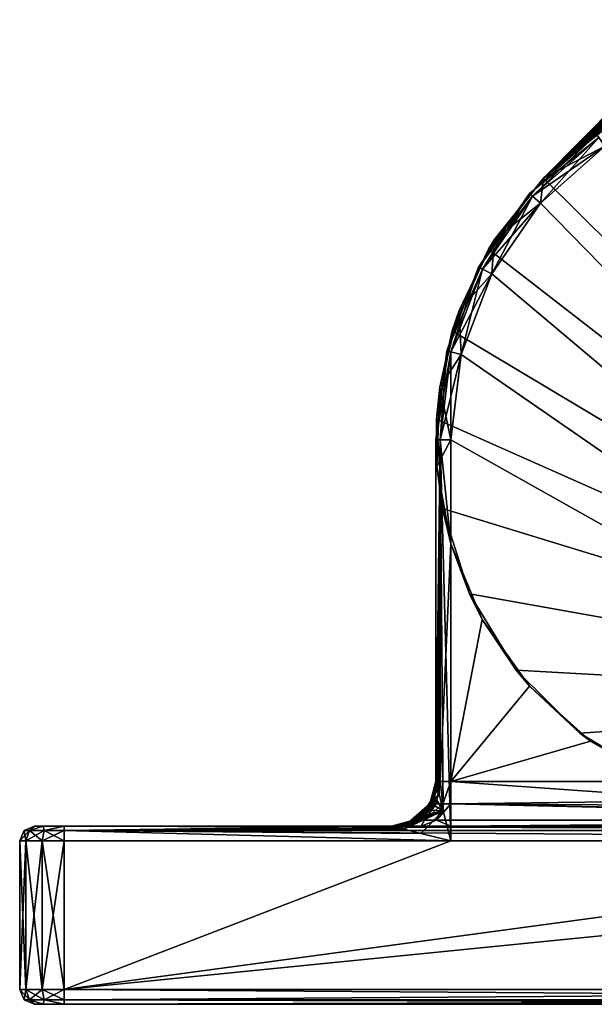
# Model space of a CAD drawing. Header units: metres. Extents: x 0 to 723, y -674 to 49.
# Tile 10 of 24: x 459 to 478, y -674 to -641. Entities that reach past the tile are written whole.
import ezdxf

# ---------------------------------------------------------------- set-up
doc = ezdxf.new("R2010")
doc.units = ezdxf.units.M

msp = doc.modelspace()

# ---------------------------------------------------------------- linework, layer by layer
at = {"layer": 'Y2A6901'}
for points in [[(642.986145, -482.976898, 1998), (476.57431, -646.50293, 1998), (645.994873, -483.144623, 1998)], [(476.57431, -646.50293, 1998), (642.986145, -482.976898, 1998), (634.919312, -486.653442, 1998)], [(645.994873, -483.144623, 1998), (476.57431, -646.50293, 1998), (648.876038, -484.027496, 1998)], [(648.876038, -484.027496, 1998), (476.57431, -646.50293, 1998), (651.462219, -485.574249, 1998)], [(651.462219, -485.574249, 1998), (476.57431, -646.50293, 1998), (653.603088, -487.694946, 1998)], [(476.57431, -646.50293, 1992), (635.842407, -486.468262, 1992), (633.924072, -488.633606, 1992)], [(635.842407, -486.468262, 1992), (476.57431, -646.50293, 1992), (634.919312, -486.653442, 1992)], [(634.919312, -486.653442, 1992), (476.57431, -646.50293, 1992), (634.919312, -486.653442, 1998)], [(476.57431, -646.50293, 1992), (476.57431, -646.50293, 1998), (634.919312, -486.653442, 1998)], [(653.603088, -487.694946, 1998), (476.57431, -646.50293, 1998), (655.174194, -490.266388, 1998)], [(633.924072, -488.633606, 1992), (632.579651, -491.195129, 1992), (476.57431, -646.50293, 1992)], [(655.174194, -490.266388, 1998), (476.57431, -646.50293, 1998), (656.08429, -493.139099, 1998)], [(632.579651, -491.195129, 1992), (631.887329, -494.003937, 1992), (476.57431, -646.50293, 1992)], [(656.08429, -493.139099, 1998), (476.57431, -646.50293, 1998), (656.280457, -496.146118, 1998)], [(631.887329, -496.89682, 1992), (476.57431, -646.50293, 1992), (631.887329, -494.003937, 1992)], [(656.280457, -496.146118, 1998), (476.57431, -646.50293, 1998), (655.751343, -499.112701, 1998)], [(632.579651, -499.705627, 1992), (476.57431, -646.50293, 1992), (631.887329, -496.89682, 1992)], [(655.751343, -499.112701, 1998), (476.57431, -646.50293, 1998), (654.527588, -501.866455, 1998)], [(633.924072, -502.267151, 1992), (476.57431, -646.50293, 1992), (632.579651, -499.705627, 1992)], [(654.527588, -501.866455, 1998), (476.57431, -646.50293, 1998), (652.680359, -504.247314, 1998)], [(635.842407, -504.432526, 1992), (476.57431, -646.50293, 1992), (633.924072, -502.267151, 1992)], [(652.680359, -504.247314, 1998), (476.57431, -646.50293, 1998), (494.335358, -664.096802, 1998)], [(638.223145, -506.075867, 1992), (476.57431, -646.50293, 1992), (635.842407, -504.432526, 1992)], [(640.92804, -507.101685, 1992), (476.57431, -646.50293, 1992), (638.223145, -506.075867, 1992)], [(643.799866, -507.450378, 1992), (476.57431, -646.50293, 1992), (640.92804, -507.101685, 1992)], [(649.507446, -507.450378, 1992), (476.57431, -646.50293, 1992), (643.799866, -507.450378, 1992)], [(476.57431, -646.50293, 1992), (649.507446, -507.450378, 1992), (478.638062, -645.424072, 1992)], [(476.09845, -647.010803, 1991.5), (476.208069, -647.10791, 1991.853516), (478.354004, -645.012573, 1991.5)], [(476.09845, -647.010803, 1988.5), (476.09845, -647.010803, 1991.5), (478.354004, -645.012573, 1988.5)], [(476.09845, -647.010803, 1991.5), (478.354004, -645.012573, 1991.5), (478.354004, -645.012573, 1988.5)], [(478.354004, -645.012573, 1988.5), (478.437195, -645.133057, 1988.146484), (476.09845, -647.010803, 1988.5)], [(476.208069, -647.10791, 1991.853516), (478.437195, -645.133057, 1991.853516), (478.354004, -645.012573, 1991.5)], [(478.437195, -645.133057, 1988.146484), (476.208069, -647.10791, 1988.146484), (476.09845, -647.010803, 1988.5)], [(476.208069, -647.10791, 1991.853516), (476.472687, -647.342407, 1992), (478.437195, -645.133057, 1991.853516)], [(478.437195, -645.133057, 1988.146484), (478.638062, -645.424072, 1988), (476.208069, -647.10791, 1988.146484)], [(478.638062, -645.424072, 1988), (476.472687, -647.342407, 1988), (476.208069, -647.10791, 1988.146484)], [(476.472687, -647.342407, 1992), (478.638062, -645.424072, 1992), (478.437195, -645.133057, 1991.853516)], [(476.472687, -647.342407, 1992), (476.57431, -646.50293, 1992), (478.638062, -645.424072, 1992)], [(478.638062, -645.424072, 1988), (497.454834, -668.799866, 1988), (476.472687, -647.342407, 1988)], [(476.57431, -646.50293, 1998), (476.57431, -646.50293, 1992), (474.727112, -648.883789, 1998)], [(476.57431, -646.50293, 1992), (474.916107, -648.577881, 1992), (474.727112, -648.883789, 1998)], [(476.57431, -646.50293, 1998), (474.727112, -648.883789, 1998), (494.335358, -664.096802, 1998)], [(476.57431, -646.50293, 1992), (476.472687, -647.342407, 1992), (474.916107, -648.577881, 1992)], [(474.386627, -649.490784, 1991.5), (474.516296, -649.558899, 1991.853516), (476.09845, -647.010803, 1991.5)], [(474.386627, -649.490784, 1988.5), (474.386627, -649.490784, 1991.5), (476.09845, -647.010803, 1988.5)], [(474.386627, -649.490784, 1991.5), (476.09845, -647.010803, 1991.5), (476.09845, -647.010803, 1988.5)], [(476.09845, -647.010803, 1988.5), (476.208069, -647.10791, 1988.146484), (474.386627, -649.490784, 1988.5)], [(476.208069, -647.10791, 1988.146484), (474.516296, -649.558899, 1988.146484), (474.386627, -649.490784, 1988.5)], [(474.516296, -649.558899, 1991.853516), (476.208069, -647.10791, 1991.853516), (476.09845, -647.010803, 1991.5)], [(474.516296, -649.558899, 1991.853516), (474.829346, -649.723145, 1992), (476.208069, -647.10791, 1991.853516)], [(476.208069, -647.10791, 1988.146484), (476.472687, -647.342407, 1988), (474.516296, -649.558899, 1988.146484)], [(474.829346, -649.723145, 1992), (476.472687, -647.342407, 1992), (476.208069, -647.10791, 1991.853516)], [(476.472687, -647.342407, 1988), (474.829346, -649.723145, 1988), (474.516296, -649.558899, 1988.146484)], [(474.829346, -649.723145, 1992), (474.916107, -648.577881, 1992), (476.472687, -647.342407, 1992)], [(476.472687, -647.342407, 1988), (497.454834, -668.799866, 1988), (474.829346, -649.723145, 1988)], [(474.727112, -648.883789, 1998), (474.916107, -648.577881, 1992), (473.733734, -650.956299, 1992)], [(473.733734, -650.956299, 1992), (474.916107, -648.577881, 1992), (474.829346, -649.723145, 1992)], [(474.727112, -648.883789, 1998), (473.733734, -650.956299, 1992), (473.503357, -651.637512, 1998)], [(473.503357, -651.637512, 1998), (494.335358, -664.096802, 1998), (474.727112, -648.883789, 1998)], [(473.318054, -652.308411, 1991.5), (473.460236, -652.343445, 1991.853516), (474.386627, -649.490784, 1991.5)], [(473.318054, -652.308411, 1988.5), (473.318054, -652.308411, 1991.5), (474.386627, -649.490784, 1988.5)], [(473.318054, -652.308411, 1991.5), (474.386627, -649.490784, 1991.5), (474.386627, -649.490784, 1988.5)], [(474.386627, -649.490784, 1988.5), (474.516296, -649.558899, 1988.146484), (473.318054, -652.308411, 1988.5)], [(474.516296, -649.558899, 1988.146484), (473.460236, -652.343445, 1988.146484), (473.318054, -652.308411, 1988.5)], [(473.460236, -652.343445, 1991.853516), (474.516296, -649.558899, 1991.853516), (474.386627, -649.490784, 1991.5)], [(473.460236, -652.343445, 1991.853516), (473.803528, -652.42804, 1992), (474.516296, -649.558899, 1991.853516)], [(474.516296, -649.558899, 1988.146484), (474.829346, -649.723145, 1988), (473.460236, -652.343445, 1988.146484)], [(474.829346, -649.723145, 1988), (473.803528, -652.42804, 1988), (473.460236, -652.343445, 1988.146484)], [(473.803528, -652.42804, 1992), (473.733734, -650.956299, 1992), (474.829346, -649.723145, 1992)], [(473.803528, -652.42804, 1992), (474.829346, -649.723145, 1992), (474.516296, -649.558899, 1991.853516)], [(474.829346, -649.723145, 1988), (497.454834, -668.799866, 1988), (473.803528, -652.42804, 1988)], [(473.733734, -650.956299, 1992), (473.080627, -653.530945, 1992), (473.503357, -651.637512, 1998)], [(473.080627, -653.530945, 1992), (473.733734, -650.956299, 1992), (473.803528, -652.42804, 1992)], [(473.503357, -651.637512, 1998), (473.080627, -653.530945, 1992), (472.974213, -654.604126, 1998)], [(472.974213, -654.604126, 1998), (494.335358, -664.096802, 1998), (473.503357, -651.637512, 1998)], [(472.954834, -655.299866, 1991.5), (473.101288, -655.299866, 1991.853516), (473.318054, -652.308411, 1991.5)], [(472.954834, -655.299866, 1988.5), (472.954834, -655.299866, 1991.5), (473.318054, -652.308411, 1988.5)], [(472.954834, -655.299866, 1991.5), (473.318054, -652.308411, 1991.5), (473.318054, -652.308411, 1988.5)], [(473.318054, -652.308411, 1988.5), (473.460236, -652.343445, 1988.146484), (472.954834, -655.299866, 1988.5)], [(473.460236, -652.343445, 1988.146484), (473.101288, -655.299866, 1988.146484), (472.954834, -655.299866, 1988.5)], [(473.101288, -655.299866, 1991.853516), (473.460236, -652.343445, 1991.853516), (473.318054, -652.308411, 1991.5)], [(473.101288, -655.299866, 1991.853516), (473.454834, -655.299866, 1992), (473.460236, -652.343445, 1991.853516)], [(473.460236, -652.343445, 1988.146484), (473.803528, -652.42804, 1988), (473.101288, -655.299866, 1988.146484)], [(473.454834, -655.299866, 1992), (473.803528, -652.42804, 1992), (473.460236, -652.343445, 1991.853516)], [(473.454834, -655.299866, 1992), (473.080627, -653.530945, 1992), (473.803528, -652.42804, 1992)], [(473.803528, -652.42804, 1988), (473.454834, -655.299866, 1988), (473.101288, -655.299866, 1988.146484)], [(473.803528, -652.42804, 1988), (497.454834, -668.799866, 1988), (473.454834, -655.299866, 1988)], [(473.080627, -653.530945, 1992), (472.986237, -656.185364, 1992), (472.974213, -654.604126, 1998)], [(472.986237, -656.185364, 1992), (473.080627, -653.530945, 1992), (473.454834, -655.299866, 1992)], [(472.974213, -654.604126, 1998), (472.986237, -656.185364, 1992), (473.17038, -657.611145, 1998)], [(473.17038, -657.611145, 1998), (494.335358, -664.096802, 1998), (472.974213, -654.604126, 1998)], [(473.101288, -666.799866, 1991.853516), (473.101288, -655.299866, 1991.853516), (472.954834, -666.799866, 1991.5)], [(473.101288, -655.299866, 1991.853516), (472.954834, -655.299866, 1991.5), (472.954834, -666.799866, 1991.5)], [(472.954834, -655.299866, 1988.5), (472.954834, -666.799866, 1988.5), (472.954834, -655.299866, 1991.5)], [(472.954834, -666.799866, 1988.5), (472.954834, -666.799866, 1988.812256), (472.954834, -655.299866, 1991.5)], [(472.954834, -655.299866, 1991.5), (472.954834, -666.799866, 1988.812256), (472.954834, -666.799866, 1991.5)], [(473.101288, -655.299866, 1988.146484), (472.954834, -666.799866, 1988.5), (472.954834, -655.299866, 1988.5)], [(472.954834, -666.799866, 1988.5), (473.101288, -655.299866, 1988.146484), (472.955902, -666.804077, 1988.467407)], [(472.955902, -666.804077, 1988.467407), (473.101288, -655.299866, 1988.146484), (472.962433, -666.830261, 1988.413086)], [(472.962433, -666.830261, 1988.413086), (473.101288, -655.299866, 1988.146484), (472.975006, -666.880554, 1988.359375)], [(472.975006, -666.880554, 1988.359375), (473.101288, -655.299866, 1988.146484), (473.030243, -667.10144, 1988.235962)], [(473.454834, -658.799866, 1992), (472.986237, -656.185364, 1992), (473.454834, -655.299866, 1992)], [(473.030243, -667.10144, 1988.235962), (473.101288, -655.299866, 1988.146484), (473.058472, -667.214478, 1988.19519)], [(473.058472, -667.214478, 1988.19519), (473.101288, -655.299866, 1988.146484), (473.202637, -667.791138, 1988.068237)], [(473.454834, -655.299866, 1992), (473.101288, -655.299866, 1991.853516), (473.454834, -658.799866, 1992)], [(473.454834, -658.799866, 1992), (473.101288, -655.299866, 1991.853516), (473.101288, -666.799866, 1991.853516)], [(473.454834, -668.799866, 1988), (473.101288, -655.299866, 1988.146484), (473.454834, -655.299866, 1988)], [(473.202637, -667.791138, 1988.068237), (473.101288, -655.299866, 1988.146484), (473.454834, -668.799866, 1988)], [(473.454834, -655.299866, 1988), (497.454834, -668.799866, 1988), (473.454834, -668.799866, 1988)], [(473.454834, -658.799866, 1992), (473.17038, -657.611145, 1998), (472.986237, -656.185364, 1992)], [(473.17038, -657.611145, 1998), (473.454834, -658.799866, 1992), (474.080475, -660.483826, 1998)], [(474.080475, -660.483826, 1998), (494.335358, -664.096802, 1998), (473.17038, -657.611145, 1998)], [(473.454834, -666.799866, 1992), (473.454834, -658.799866, 1992), (473.101288, -666.799866, 1991.853516)], [(474.080475, -660.483826, 1998), (473.454834, -658.799866, 1992), (474.514343, -661.345947, 1992)], [(473.454834, -666.799866, 1992), (474.514343, -661.345947, 1992), (473.454834, -658.799866, 1992)], [(474.514343, -661.345947, 1992), (475.651581, -663.055298, 1998), (474.080475, -660.483826, 1998)], [(475.651581, -663.055298, 1998), (494.335358, -664.096802, 1998), (474.080475, -660.483826, 1998)], [(474.514343, -661.345947, 1992), (473.454834, -666.799866, 1992), (476.106354, -663.597839, 1992)], [(476.106354, -663.597839, 1992), (475.651581, -663.055298, 1998), (474.514343, -661.345947, 1992)], [(477.79245, -665.175964, 1998), (475.651581, -663.055298, 1998), (476.106354, -663.597839, 1992)], [(477.79245, -665.175964, 1998), (494.335358, -664.096802, 1998), (475.651581, -663.055298, 1998)], [(476.106354, -663.597839, 1992), (473.454834, -666.799866, 1992), (478.153412, -665.44574, 1992)], [(478.153412, -665.44574, 1992), (477.79245, -665.175964, 1998), (476.106354, -663.597839, 1992)], [(480.378632, -666.722717, 1998), (494.335358, -664.096802, 1998), (477.79245, -665.175964, 1998)], [(477.79245, -665.175964, 1998), (478.153412, -665.44574, 1992), (480.378632, -666.722717, 1998)], [(478.153412, -665.44574, 1992), (473.454834, -666.799866, 1992), (480.555847, -666.799866, 1992)], [(480.555847, -666.799866, 1992), (480.378632, -666.722717, 1998), (478.153412, -665.44574, 1992)], [(472.840637, -667.373901, 1988.812256), (472.753876, -667.549866, 1991.5), (472.954834, -666.799866, 1988.812256)], [(472.753876, -667.549866, 1991.5), (472.954834, -666.799866, 1991.5), (472.954834, -666.799866, 1988.812256)], [(472.80722, -667.549866, 1991.768188), (472.954834, -666.799866, 1991.5), (472.753876, -667.549866, 1991.5)], [(472.959167, -667.549866, 1991.995605), (473.101288, -666.799866, 1991.853516), (472.80722, -667.549866, 1991.768188)], [(473.101288, -666.799866, 1991.853516), (472.954834, -666.799866, 1991.5), (472.80722, -667.549866, 1991.768188)], [(472.954834, -666.799866, 1988.812256), (472.867615, -667.349976, 1988.518433), (472.840637, -667.373901, 1988.812256)], [(472.867615, -667.349976, 1988.518433), (472.954834, -666.799866, 1988.812256), (472.936829, -667.080139, 1988.496216)], [(472.936829, -667.080139, 1988.496216), (472.954834, -666.799866, 1988.812256), (472.955902, -666.804077, 1988.467407)], [(472.936829, -667.080139, 1988.496216), (472.955902, -666.804077, 1988.467407), (472.962433, -666.830261, 1988.413086)], [(472.936829, -667.080139, 1988.496216), (472.962433, -666.830261, 1988.413086), (473.030243, -667.10144, 1988.235962)], [(472.955902, -666.804077, 1988.467407), (472.954834, -666.799866, 1988.812256), (472.954834, -666.799866, 1988.5)], [(473.186584, -667.549866, 1992.147583), (473.101288, -666.799866, 1991.853516), (472.959167, -667.549866, 1991.995605)], [(473.030243, -667.10144, 1988.235962), (472.962433, -666.830261, 1988.413086), (472.975006, -666.880554, 1988.359375)], [(473.101288, -666.799866, 1991.853516), (473.186584, -667.549866, 1992.147583), (473.454834, -666.799866, 1992)], [(473.454834, -666.799866, 1992), (473.186584, -667.549866, 1992.147583), (473.454834, -667.549866, 1992.200928)], [(473.454834, -666.799866, 1992), (482.481323, -667.44104, 1992.143921), (480.555847, -666.799866, 1992)], [(473.454834, -667.549866, 1992.200928), (482.481323, -667.44104, 1992.143921), (473.454834, -666.799866, 1992)], [(472.867615, -667.349976, 1988.518433), (472.936829, -667.080139, 1988.496216), (472.906525, -667.369568, 1988.38562)], [(472.936829, -667.080139, 1988.496216), (473.058472, -667.214478, 1988.19519), (472.906525, -667.369568, 1988.38562)], [(472.906525, -667.369568, 1988.38562), (473.058472, -667.214478, 1988.19519), (472.974792, -667.404297, 1988.276855)], [(473.058472, -667.214478, 1988.19519), (472.936829, -667.080139, 1988.496216), (473.030243, -667.10144, 1988.235962)], [(473.202637, -667.791138, 1988.068237), (472.974792, -667.404297, 1988.276855), (473.058472, -667.214478, 1988.19519)], [(472.515472, -667.860535, 1988.812256), (472.028839, -668.185669, 1988.812256), (472.753876, -667.549866, 1991.5)], [(472.753876, -667.549866, 1991.5), (472.028839, -668.185669, 1988.812256), (472.204834, -668.098877, 1991.5)], [(472.753876, -667.549866, 1991.5), (472.204834, -668.098877, 1991.5), (472.80722, -667.549866, 1991.768188)], [(472.204834, -668.098877, 1991.5), (472.299988, -668.098877, 1991.978394), (472.80722, -667.549866, 1991.768188)], [(472.80722, -667.549866, 1991.768188), (472.299988, -668.098877, 1991.978394), (472.959167, -667.549866, 1991.995605)], [(472.299988, -668.098877, 1991.978394), (472.570953, -668.098877, 1992.383911), (472.959167, -667.549866, 1991.995605)], [(472.638367, -667.750244, 1988.553101), (472.515472, -667.860535, 1988.812256), (472.840637, -667.373901, 1988.812256)], [(472.840637, -667.373901, 1988.812256), (472.515472, -667.860535, 1988.812256), (472.753876, -667.549866, 1991.5)], [(472.959167, -667.549866, 1991.995605), (472.570953, -668.098877, 1992.383911), (473.186584, -667.549866, 1992.147583)], [(472.570953, -668.098877, 1992.383911), (472.976471, -668.098877, 1992.654907), (473.186584, -667.549866, 1992.147583)], [(472.840637, -667.373901, 1988.812256), (472.74118, -667.593872, 1988.562012), (472.638367, -667.750244, 1988.553101)], [(472.74118, -667.593872, 1988.562012), (472.676422, -667.769226, 1988.432739), (472.638367, -667.750244, 1988.553101)], [(472.785919, -667.616272, 1988.415283), (472.676422, -667.769226, 1988.432739), (472.74118, -667.593872, 1988.562012)], [(472.707703, -667.783997, 1988.387695), (472.676422, -667.769226, 1988.432739), (472.785919, -667.616272, 1988.415283)], [(472.799866, -667.622925, 1988.391968), (472.707703, -667.783997, 1988.387695), (472.785919, -667.616272, 1988.415283)], [(472.799866, -667.622925, 1988.391968), (472.736603, -667.767212, 1988.372803), (472.707703, -667.783997, 1988.387695)], [(472.86673, -667.589905, 1988.336426), (472.736603, -667.767212, 1988.372803), (472.799866, -667.622925, 1988.391968)], [(472.86673, -667.589905, 1988.336426), (473.202637, -667.791138, 1988.068237), (472.736603, -667.767212, 1988.372803)], [(472.74118, -667.593872, 1988.562012), (472.840637, -667.373901, 1988.812256), (472.867615, -667.349976, 1988.518433)], [(472.867615, -667.349976, 1988.518433), (472.785919, -667.616272, 1988.415283), (472.74118, -667.593872, 1988.562012)], [(472.799866, -667.622925, 1988.391968), (472.785919, -667.616272, 1988.415283), (472.867615, -667.349976, 1988.518433)], [(472.906525, -667.369568, 1988.38562), (472.799866, -667.622925, 1988.391968), (472.867615, -667.349976, 1988.518433)], [(472.906525, -667.369568, 1988.38562), (472.86673, -667.589905, 1988.336426), (472.799866, -667.622925, 1988.391968)], [(472.86673, -667.589905, 1988.336426), (472.906525, -667.369568, 1988.38562), (472.974792, -667.404297, 1988.276855)], [(472.974792, -667.404297, 1988.276855), (473.202637, -667.791138, 1988.068237), (472.86673, -667.589905, 1988.336426)], [(473.186584, -667.549866, 1992.147583), (472.976471, -668.098877, 1992.654907), (473.454834, -667.549866, 1992.200928)], [(472.976471, -668.098877, 1992.654907), (473.454834, -668.098877, 1992.75), (473.454834, -667.549866, 1992.200928)], [(482.481323, -667.44104, 1992.143921), (473.454834, -667.549866, 1992.200928), (483.358429, -667.622803, 1992.24585)], [(497.454834, -668.098877, 1992.75), (473.454834, -667.549866, 1992.200928), (473.454834, -668.098877, 1992.75)], [(485.581512, -667.799194, 1992.381348), (473.454834, -667.549866, 1992.200928), (497.454834, -668.098877, 1992.75)], [(483.358429, -667.622803, 1992.24585), (473.454834, -667.549866, 1992.200928), (485.581512, -667.799194, 1992.381348)], [(471.869446, -668.403503, 1988.19519), (473.202637, -667.791138, 1988.068237), (472.446106, -668.547668, 1988.068237)], [(472.044647, -668.327209, 1988.27124), (473.202637, -667.791138, 1988.068237), (471.869446, -668.403503, 1988.19519)], [(472.028839, -668.185669, 1988.812256), (472.515472, -667.860535, 1988.812256), (472.405212, -667.983398, 1988.553101)], [(472.248871, -668.086182, 1988.562012), (472.028839, -668.185669, 1988.812256), (472.405212, -667.983398, 1988.553101)], [(472.216553, -668.22998, 1988.328735), (473.202637, -667.791138, 1988.068237), (472.044647, -668.327209, 1988.27124)], [(472.408844, -668.092407, 1988.37085), (473.202637, -667.791138, 1988.068237), (472.216553, -668.22998, 1988.328735)], [(472.405212, -667.983398, 1988.553101), (472.424194, -668.021423, 1988.432739), (472.248871, -668.086182, 1988.562012)], [(472.515472, -667.860535, 1988.812256), (472.524139, -667.869141, 1988.609741), (472.405212, -667.983398, 1988.553101)], [(472.405212, -667.983398, 1988.553101), (472.524139, -667.869141, 1988.609741), (472.539001, -667.884033, 1988.508789)], [(472.539001, -667.884033, 1988.508789), (472.566864, -667.911987, 1988.419312), (472.405212, -667.983398, 1988.553101)], [(472.566864, -667.911987, 1988.419312), (472.424194, -668.021423, 1988.432739), (472.405212, -667.983398, 1988.553101)], [(472.500122, -668.014954, 1988.38147), (473.202637, -667.791138, 1988.068237), (472.408844, -668.092407, 1988.37085)], [(472.587341, -667.932373, 1988.38501), (472.424194, -668.021423, 1988.432739), (472.566864, -667.911987, 1988.419312)], [(472.587341, -667.932373, 1988.38501), (472.500122, -668.014954, 1988.38147), (472.424194, -668.021423, 1988.432739)], [(472.446106, -668.547668, 1988.068237), (473.202637, -667.791138, 1988.068237), (473.454834, -668.799866, 1988)], [(472.587341, -667.932373, 1988.38501), (473.202637, -667.791138, 1988.068237), (472.500122, -668.014954, 1988.38147)], [(472.524139, -667.869141, 1988.609741), (472.515472, -667.860535, 1988.812256), (472.638367, -667.750244, 1988.553101)], [(472.539001, -667.884033, 1988.508789), (472.524139, -667.869141, 1988.609741), (472.638367, -667.750244, 1988.553101)], [(472.676422, -667.769226, 1988.432739), (472.539001, -667.884033, 1988.508789), (472.638367, -667.750244, 1988.553101)], [(472.566864, -667.911987, 1988.419312), (472.539001, -667.884033, 1988.508789), (472.676422, -667.769226, 1988.432739)], [(472.707703, -667.783997, 1988.387695), (472.566864, -667.911987, 1988.419312), (472.676422, -667.769226, 1988.432739)], [(472.587341, -667.932373, 1988.38501), (472.566864, -667.911987, 1988.419312), (472.707703, -667.783997, 1988.387695)], [(472.736603, -667.767212, 1988.372803), (472.587341, -667.932373, 1988.38501), (472.707703, -667.783997, 1988.387695)], [(472.736603, -667.767212, 1988.372803), (473.202637, -667.791138, 1988.068237), (472.587341, -667.932373, 1988.38501)], [(459.282623, -668.446289, 1988.823242), (459.101288, -668.446289, 1989.5), (459.454834, -668.299866, 1989.5)], [(459.454834, -668.299866, 2011.5), (459.454834, -668.299866, 1989.5), (459.101288, -668.446289, 2011.5)], [(459.454834, -668.299866, 1989.5), (459.101288, -668.446289, 1989.5), (459.101288, -668.446289, 2011.5)], [(459.101288, -668.446289, 2011.5), (459.282623, -668.446289, 2012.176758), (459.454834, -668.299866, 2011.5)], [(459.778046, -668.446289, 1988.327759), (459.282623, -668.446289, 1988.823242), (459.747711, -668.299866, 1988.792847)], [(459.747711, -668.299866, 1988.792847), (459.282623, -668.446289, 1988.823242), (459.454834, -668.299866, 1989.5)], [(459.454834, -668.299866, 2011.5), (459.282623, -668.446289, 2012.176758), (459.747711, -668.299866, 2012.207153)], [(459.282623, -668.446289, 2012.176758), (459.778046, -668.446289, 2012.672241), (459.747711, -668.299866, 2012.207153)], [(459.747711, -668.299866, 2012.207153), (459.747711, -668.299866, 1988.792847), (459.454834, -668.299866, 2011.5)], [(459.747711, -668.299866, 1988.792847), (459.454834, -668.299866, 1989.5), (459.454834, -668.299866, 2011.5)], [(459.747711, -668.299866, 1988.792847), (460.454834, -668.299866, 2012.5), (460.454834, -668.299866, 1988.5)], [(459.747711, -668.299866, 2012.207153), (460.454834, -668.299866, 2012.5), (459.747711, -668.299866, 1988.792847)], [(460.454834, -668.299866, 1988.5), (459.778046, -668.446289, 1988.327759), (459.747711, -668.299866, 1988.792847)], [(459.747711, -668.299866, 2012.207153), (459.778046, -668.446289, 2012.672241), (460.454834, -668.299866, 2012.5)], [(460.454834, -668.446289, 1988.146484), (459.778046, -668.446289, 1988.327759), (460.454834, -668.299866, 1988.5)], [(459.778046, -668.446289, 2012.672241), (460.454834, -668.446289, 2012.853516), (460.454834, -668.299866, 2012.5)], [(471.722778, -668.299866, 1992.5), (460.454834, -668.299866, 1988.5), (472.454834, -668.299866, 1993.232056)], [(471.454834, -668.299866, 1991.5), (460.454834, -668.299866, 1988.5), (471.722778, -668.299866, 1992.5)], [(460.454834, -668.299866, 1988.5), (471.454834, -668.299866, 1988.812256), (471.454834, -668.299866, 1988.5)], [(471.454834, -668.299866, 1988.812256), (460.454834, -668.299866, 1988.5), (471.454834, -668.299866, 1991.5)], [(472.454834, -668.299866, 1993.232056), (460.454834, -668.299866, 2012.5), (473.454834, -668.299866, 1993.5)], [(460.454834, -668.299866, 1988.5), (460.454834, -668.299866, 2012.5), (472.454834, -668.299866, 1993.232056)], [(473.454834, -668.299866, 1993.5), (460.454834, -668.299866, 2012.5), (497.454834, -668.299866, 1993.5)], [(460.454834, -668.299866, 2012.5), (510.454834, -668.299866, 2012.5), (497.454834, -668.299866, 1993.5)], [(471.454834, -668.299866, 1988.5), (460.454834, -668.446289, 1988.146484), (460.454834, -668.299866, 1988.5)], [(471.459076, -668.300903, 1988.467407), (460.454834, -668.446289, 1988.146484), (471.454834, -668.299866, 1988.5)], [(460.454834, -668.446289, 2012.853516), (510.454834, -668.446289, 2012.853516), (460.454834, -668.299866, 2012.5)], [(510.454834, -668.446289, 2012.853516), (510.454834, -668.299866, 2012.5), (460.454834, -668.299866, 2012.5)], [(471.48526, -668.307434, 1988.413086), (460.454834, -668.446289, 1988.146484), (471.459076, -668.300903, 1988.467407)], [(471.535492, -668.320007, 1988.359375), (460.454834, -668.446289, 1988.146484), (471.48526, -668.307434, 1988.413086)], [(472.028839, -668.185669, 1988.812256), (471.454834, -668.299866, 1988.812256), (472.204834, -668.098877, 1991.5)], [(472.204834, -668.098877, 1991.5), (471.454834, -668.299866, 1988.812256), (471.454834, -668.299866, 1991.5)], [(471.722778, -668.299866, 1992.5), (472.299988, -668.098877, 1991.978394), (471.454834, -668.299866, 1991.5)], [(471.454834, -668.299866, 1991.5), (472.299988, -668.098877, 1991.978394), (472.204834, -668.098877, 1991.5)], [(472.004974, -668.212646, 1988.518433), (471.454834, -668.299866, 1988.812256), (472.028839, -668.185669, 1988.812256)], [(471.735107, -668.28186, 1988.496216), (471.454834, -668.299866, 1988.812256), (472.004974, -668.212646, 1988.518433)], [(471.459076, -668.300903, 1988.467407), (471.454834, -668.299866, 1988.812256), (471.735107, -668.28186, 1988.496216)], [(471.454834, -668.299866, 1988.812256), (471.459076, -668.300903, 1988.467407), (471.454834, -668.299866, 1988.5)], [(471.48526, -668.307434, 1988.413086), (471.459076, -668.300903, 1988.467407), (471.735107, -668.28186, 1988.496216)], [(471.735107, -668.28186, 1988.496216), (471.756439, -668.375244, 1988.235962), (471.48526, -668.307434, 1988.413086)], [(471.756439, -668.375244, 1988.235962), (471.535492, -668.320007, 1988.359375), (471.48526, -668.307434, 1988.413086)], [(472.299988, -668.098877, 1991.978394), (471.722778, -668.299866, 1992.5), (472.570953, -668.098877, 1992.383911)], [(471.722778, -668.299866, 1992.5), (472.454834, -668.299866, 1993.232056), (472.570953, -668.098877, 1992.383911)], [(472.004974, -668.212646, 1988.518433), (472.024536, -668.251526, 1988.38562), (471.735107, -668.28186, 1988.496216)], [(472.024536, -668.251526, 1988.38562), (472.044647, -668.327209, 1988.27124), (471.735107, -668.28186, 1988.496216)], [(472.044647, -668.327209, 1988.27124), (471.869446, -668.403503, 1988.19519), (471.735107, -668.28186, 1988.496216)], [(471.869446, -668.403503, 1988.19519), (471.756439, -668.375244, 1988.235962), (471.735107, -668.28186, 1988.496216)], [(472.028839, -668.185669, 1988.812256), (472.248871, -668.086182, 1988.562012), (472.004974, -668.212646, 1988.518433)], [(472.248871, -668.086182, 1988.562012), (472.271271, -668.130981, 1988.415283), (472.004974, -668.212646, 1988.518433)], [(472.271271, -668.130981, 1988.415283), (472.277893, -668.144897, 1988.391968), (472.004974, -668.212646, 1988.518433)], [(472.277893, -668.144897, 1988.391968), (472.024536, -668.251526, 1988.38562), (472.004974, -668.212646, 1988.518433)], [(472.277893, -668.144897, 1988.391968), (472.216553, -668.22998, 1988.328735), (472.024536, -668.251526, 1988.38562)], [(472.024536, -668.251526, 1988.38562), (472.216553, -668.22998, 1988.328735), (472.044647, -668.327209, 1988.27124)], [(472.216553, -668.22998, 1988.328735), (472.277893, -668.144897, 1988.391968), (472.408844, -668.092407, 1988.37085)], [(472.424194, -668.021423, 1988.432739), (472.271271, -668.130981, 1988.415283), (472.248871, -668.086182, 1988.562012)], [(472.424194, -668.021423, 1988.432739), (472.438934, -668.052734, 1988.387695), (472.271271, -668.130981, 1988.415283)], [(472.438934, -668.052734, 1988.387695), (472.277893, -668.144897, 1988.391968), (472.271271, -668.130981, 1988.415283)], [(472.277893, -668.144897, 1988.391968), (472.438934, -668.052734, 1988.387695), (472.408844, -668.092407, 1988.37085)], [(472.408844, -668.092407, 1988.37085), (472.438934, -668.052734, 1988.387695), (472.500122, -668.014954, 1988.38147)], [(472.500122, -668.014954, 1988.38147), (472.438934, -668.052734, 1988.387695), (472.424194, -668.021423, 1988.432739)], [(472.570953, -668.098877, 1992.383911), (472.454834, -668.299866, 1993.232056), (472.976471, -668.098877, 1992.654907)], [(472.454834, -668.299866, 1993.232056), (473.454834, -668.299866, 1993.5), (472.976471, -668.098877, 1992.654907)], [(472.976471, -668.098877, 1992.654907), (473.454834, -668.299866, 1993.5), (473.454834, -668.098877, 1992.75)], [(473.454834, -668.098877, 1992.75), (473.454834, -668.299866, 1993.5), (497.454834, -668.098877, 1992.75)], [(473.454834, -668.299866, 1993.5), (497.454834, -668.299866, 1993.5), (497.454834, -668.098877, 1992.75)], [(459.155792, -668.799866, 1988.75), (458.954834, -668.799866, 1989.5), (459.282623, -668.446289, 1988.823242)], [(459.282623, -668.446289, 1988.823242), (458.954834, -668.799866, 1989.5), (459.101288, -668.446289, 1989.5)], [(459.101288, -668.446289, 2011.5), (459.101288, -668.446289, 1989.5), (458.954834, -668.799866, 2011.5)], [(459.101288, -668.446289, 1989.5), (458.954834, -668.799866, 1989.5), (458.954834, -668.799866, 2011.5)], [(459.155792, -668.799866, 2012.25), (459.101288, -668.446289, 2011.5), (458.954834, -668.799866, 2011.5)], [(459.101288, -668.446289, 2011.5), (459.155792, -668.799866, 2012.25), (459.282623, -668.446289, 2012.176758)], [(459.704834, -668.799866, 1988.200928), (459.155792, -668.799866, 1988.75), (459.778046, -668.446289, 1988.327759)], [(459.778046, -668.446289, 1988.327759), (459.155792, -668.799866, 1988.75), (459.282623, -668.446289, 1988.823242)], [(459.155792, -668.799866, 2012.25), (459.704834, -668.799866, 2012.799072), (459.282623, -668.446289, 2012.176758)], [(459.282623, -668.446289, 2012.176758), (459.704834, -668.799866, 2012.799072), (459.778046, -668.446289, 2012.672241)], [(459.704834, -668.799866, 1988.200928), (460.454834, -668.446289, 1988.146484), (460.454834, -668.799866, 1988)], [(460.454834, -668.446289, 1988.146484), (459.704834, -668.799866, 1988.200928), (459.778046, -668.446289, 1988.327759)], [(459.704834, -668.799866, 2012.799072), (460.454834, -668.799866, 2013), (459.778046, -668.446289, 2012.672241)], [(459.778046, -668.446289, 2012.672241), (460.454834, -668.799866, 2013), (460.454834, -668.446289, 2012.853516)], [(471.756439, -668.375244, 1988.235962), (460.454834, -668.446289, 1988.146484), (471.535492, -668.320007, 1988.359375)], [(471.869446, -668.403503, 1988.19519), (460.454834, -668.446289, 1988.146484), (471.756439, -668.375244, 1988.235962)], [(472.446106, -668.547668, 1988.068237), (460.454834, -668.446289, 1988.146484), (471.869446, -668.403503, 1988.19519)], [(460.454834, -668.446289, 1988.146484), (473.454834, -668.799866, 1988), (460.454834, -668.799866, 1988)], [(473.454834, -668.799866, 1988), (460.454834, -668.446289, 1988.146484), (472.446106, -668.547668, 1988.068237)], [(460.454834, -668.799866, 2013), (510.454834, -668.799866, 2013), (460.454834, -668.446289, 2012.853516)], [(510.454834, -668.799866, 2013), (510.454834, -668.446289, 2012.853516), (460.454834, -668.446289, 2012.853516)], [(458.954834, -668.799866, 1989.5), (458.954834, -673.799866, 1989.5), (458.954834, -668.799866, 2011.5)], [(458.954834, -673.799866, 1989.5), (458.954834, -673.799866, 2011.5), (458.954834, -668.799866, 2011.5)], [(458.954834, -673.799866, 1989.5), (458.954834, -668.799866, 1989.5), (459.155792, -673.799866, 1988.75)], [(458.954834, -668.799866, 1989.5), (459.155792, -668.799866, 1988.75), (459.155792, -673.799866, 1988.75)], [(459.155792, -673.799866, 2012.25), (459.155792, -668.799866, 2012.25), (458.954834, -673.799866, 2011.5)], [(459.155792, -668.799866, 2012.25), (458.954834, -668.799866, 2011.5), (458.954834, -673.799866, 2011.5)], [(459.155792, -673.799866, 1988.75), (459.155792, -668.799866, 1988.75), (459.704834, -673.799866, 1988.200928)], [(459.155792, -668.799866, 1988.75), (459.704834, -668.799866, 1988.200928), (459.704834, -673.799866, 1988.200928)], [(459.704834, -673.799866, 2012.799072), (459.704834, -668.799866, 2012.799072), (459.155792, -673.799866, 2012.25)], [(459.704834, -668.799866, 2012.799072), (459.155792, -668.799866, 2012.25), (459.155792, -673.799866, 2012.25)], [(459.704834, -673.799866, 1988.200928), (459.704834, -668.799866, 1988.200928), (460.454834, -673.799866, 1988)], [(459.704834, -668.799866, 1988.200928), (460.454834, -668.799866, 1988), (460.454834, -673.799866, 1988)], [(460.454834, -673.799866, 2013), (460.454834, -668.799866, 2013), (459.704834, -673.799866, 2012.799072)], [(460.454834, -668.799866, 2013), (459.704834, -668.799866, 2012.799072), (459.704834, -673.799866, 2012.799072)], [(460.454834, -673.799866, 1988), (460.454834, -668.799866, 1988), (473.454834, -668.799866, 1988)], [(460.454834, -673.799866, 1988), (497.454834, -668.799866, 1988), (510.454834, -673.799866, 1988)], [(473.454834, -668.799866, 1988), (497.454834, -668.799866, 1988), (460.454834, -673.799866, 1988)], [(510.454834, -673.799866, 2013), (510.454834, -668.799866, 2013), (460.454834, -673.799866, 2013)], [(510.454834, -668.799866, 2013), (460.454834, -668.799866, 2013), (460.454834, -673.799866, 2013)], [(459.155792, -673.799866, 1988.75), (459.101288, -674.153381, 1989.5), (458.954834, -673.799866, 1989.5)], [(458.954834, -673.799866, 2011.5), (458.954834, -673.799866, 1989.5), (459.101288, -674.153381, 2011.5)], [(458.954834, -673.799866, 1989.5), (459.101288, -674.153381, 1989.5), (459.101288, -674.153381, 2011.5)], [(459.155792, -673.799866, 2012.25), (458.954834, -673.799866, 2011.5), (459.282623, -674.153381, 2012.176758)], [(459.282623, -674.153381, 2012.176758), (458.954834, -673.799866, 2011.5), (459.101288, -674.153381, 2011.5)], [(459.101288, -674.153381, 1989.5), (459.155792, -673.799866, 1988.75), (459.282623, -674.153381, 1988.823242)], [(459.155792, -673.799866, 1988.75), (459.704834, -673.799866, 1988.200928), (459.282623, -674.153381, 1988.823242)], [(459.704834, -673.799866, 2012.799072), (459.155792, -673.799866, 2012.25), (459.778046, -674.153381, 2012.672241)], [(459.778046, -674.153381, 2012.672241), (459.155792, -673.799866, 2012.25), (459.282623, -674.153381, 2012.176758)], [(459.282623, -674.153381, 1988.823242), (459.704834, -673.799866, 1988.200928), (459.778046, -674.153381, 1988.327759)], [(459.704834, -673.799866, 1988.200928), (460.454834, -673.799866, 1988), (459.778046, -674.153381, 1988.327759)], [(459.704834, -673.799866, 2012.799072), (460.454834, -674.153381, 2012.853516), (460.454834, -673.799866, 2013)], [(460.454834, -674.153381, 2012.853516), (459.704834, -673.799866, 2012.799072), (459.778046, -674.153381, 2012.672241)], [(459.778046, -674.153381, 1988.327759), (460.454834, -673.799866, 1988), (460.454834, -674.153381, 1988.146484)], [(510.454834, -674.153381, 1988.146484), (460.454834, -674.153381, 1988.146484), (510.454834, -673.799866, 1988)], [(460.454834, -674.153381, 1988.146484), (460.454834, -673.799866, 1988), (510.454834, -673.799866, 1988)], [(510.454834, -673.799866, 2013), (460.454834, -673.799866, 2013), (510.454834, -674.153381, 2012.853516)], [(460.454834, -673.799866, 2013), (460.454834, -674.153381, 2012.853516), (510.454834, -674.153381, 2012.853516)], [(459.101288, -674.153381, 1989.5), (459.282623, -674.153381, 1988.823242), (459.454834, -674.299866, 1989.5)], [(459.101288, -674.153381, 2011.5), (459.101288, -674.153381, 1989.5), (459.454834, -674.299866, 2011.5)], [(459.101288, -674.153381, 1989.5), (459.454834, -674.299866, 1989.5), (459.454834, -674.299866, 2011.5)], [(459.282623, -674.153381, 2012.176758), (459.101288, -674.153381, 2011.5), (459.454834, -674.299866, 2011.5)], [(459.454834, -674.299866, 1989.5), (459.282623, -674.153381, 1988.823242), (459.747711, -674.299866, 1988.792847)], [(459.282623, -674.153381, 1988.823242), (459.778046, -674.153381, 1988.327759), (459.747711, -674.299866, 1988.792847)], [(459.778046, -674.153381, 2012.672241), (459.282623, -674.153381, 2012.176758), (459.747711, -674.299866, 2012.207153)], [(459.747711, -674.299866, 2012.207153), (459.282623, -674.153381, 2012.176758), (459.454834, -674.299866, 2011.5)], [(459.747711, -674.299866, 1988.792847), (459.778046, -674.153381, 1988.327759), (460.454834, -674.299866, 1988.5)], [(460.454834, -674.299866, 2012.5), (459.778046, -674.153381, 2012.672241), (459.747711, -674.299866, 2012.207153)], [(459.778046, -674.153381, 1988.327759), (460.454834, -674.153381, 1988.146484), (460.454834, -674.299866, 1988.5)], [(460.454834, -674.153381, 2012.853516), (459.778046, -674.153381, 2012.672241), (460.454834, -674.299866, 2012.5)], [(510.454834, -674.299866, 1988.5), (460.454834, -674.299866, 1988.5), (510.454834, -674.153381, 1988.146484)], [(460.454834, -674.299866, 1988.5), (460.454834, -674.153381, 1988.146484), (510.454834, -674.153381, 1988.146484)], [(510.454834, -674.153381, 2012.853516), (460.454834, -674.153381, 2012.853516), (510.454834, -674.299866, 2012.5)], [(460.454834, -674.153381, 2012.853516), (460.454834, -674.299866, 2012.5), (510.454834, -674.299866, 2012.5)], [(459.747711, -674.299866, 1988.792847), (459.747711, -674.299866, 2012.207153), (459.454834, -674.299866, 1989.5)], [(459.747711, -674.299866, 2012.207153), (459.454834, -674.299866, 2011.5), (459.454834, -674.299866, 1989.5)], [(460.454834, -674.299866, 1988.5), (460.454834, -674.299866, 2012.5), (459.747711, -674.299866, 1988.792847)], [(460.454834, -674.299866, 2012.5), (459.747711, -674.299866, 2012.207153), (459.747711, -674.299866, 1988.792847)], [(510.454834, -674.299866, 1988.5), (510.454834, -674.299866, 2012.5), (460.454834, -674.299866, 1988.5)], [(510.454834, -674.299866, 2012.5), (460.454834, -674.299866, 2012.5), (460.454834, -674.299866, 1988.5)]]:
    msp.add_3dface(points, dxfattribs=at)

doc.saveas('drawing.dxf')
